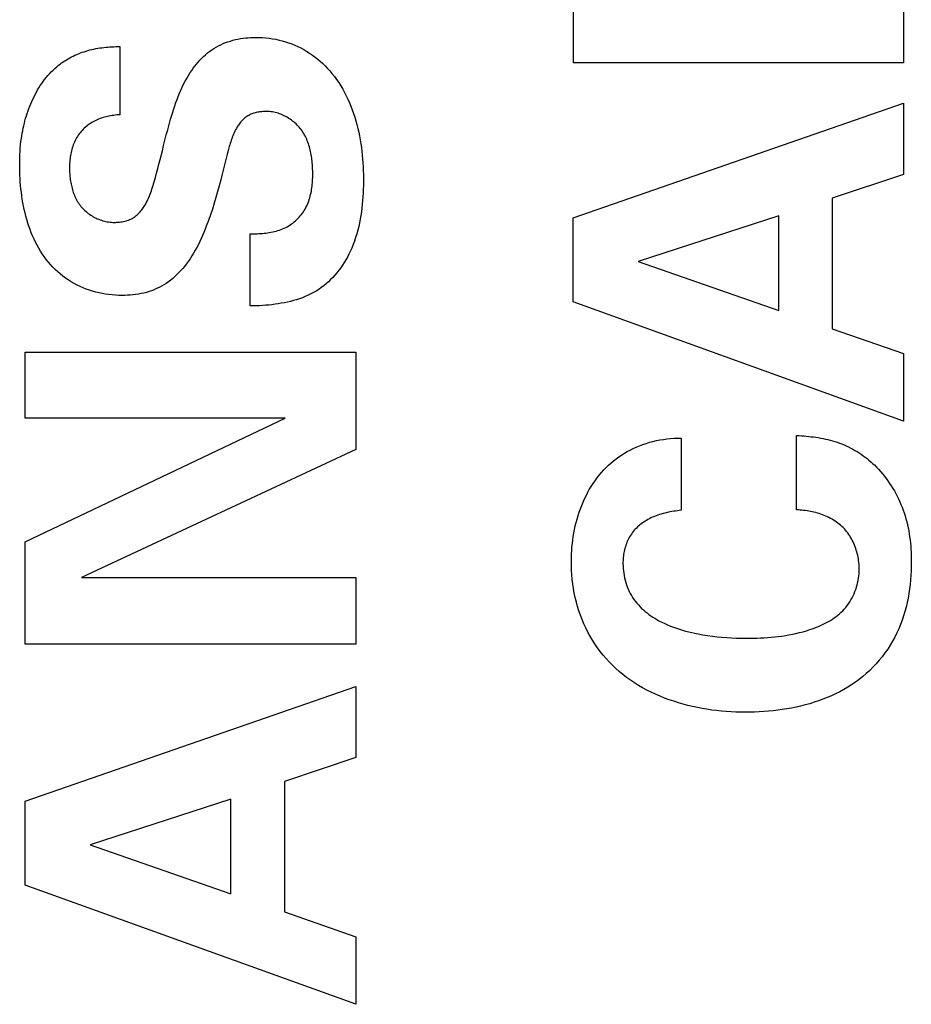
# Model space of a CAD drawing. Header units: inches. Extents: x 0.2 to 16.8, y 0.2 to 10.8.
# Tile 21 of 37: x 9.211 to 9.346, y 7.889 to 8.039. Entities that reach past the tile are written whole.
import ezdxf

# ---------------------------------------------------------------- set-up
doc = ezdxf.new("R2010")
doc.units = ezdxf.units.IN
doc.header["$LTSCALE"] = 0.935
doc.header["$MEASUREMENT"] = 0
doc.layers.get('0').update_dxf_attribs({"linetype": 'CONTINUOUS'})

msp = doc.modelspace()

# ---------------------------------------------------------------- linework, layer by layer
at = {"color": 40, "linetype": 'CONTINUOUS'}
for p, q in [((9.34519, 8.05192), (9.34519, 8.03266)), ((9.22599, 8.03513), (9.22599, 8.02476)), ((9.34519, 8.03266), (9.295, 8.03266)), ((9.29493, 8.00909), (9.34519, 8.02653)), ((9.34519, 8.02653), (9.34519, 8.01568)), ((9.34519, 8.01568), (9.33434, 8.01207)), ((9.33434, 8.01207), (9.33434, 7.99219)), ((9.29493, 7.99628), (9.29493, 8.00909)), ((9.32621, 8.00936), (9.3048, 8.00241)), ((9.32621, 7.99498), (9.32621, 8.00936)), ((9.2458, 7.99566), (9.2458, 8.00663)), ((9.3048, 8.00241), (9.32621, 7.99498)), ((9.34519, 7.97815), (9.29493, 7.99628)), ((9.33434, 7.99219), (9.34519, 7.98844)), ((9.2116, 7.97861), (9.2116, 7.98862)), ((9.2116, 7.98862), (9.26186, 7.98862)), ((9.26186, 7.98862), (9.26186, 7.97382)), ((9.34519, 7.98844), (9.34519, 7.97815)), ((9.2116, 7.95977), (9.25115, 7.97861)), ((9.25115, 7.97861), (9.2116, 7.97861)), ((9.31134, 7.97556), (9.31134, 7.96457)), ((9.32892, 7.96464), (9.32892, 7.97596)), ((9.26186, 7.97382), (9.22014, 7.95434)), ((9.2116, 7.9442), (9.2116, 7.95977)), ((9.22014, 7.95434), (9.26186, 7.95434)), ((9.26186, 7.95434), (9.26186, 7.9442)), ((9.26186, 7.9442), (9.2116, 7.9442)), ((9.2116, 7.92033), (9.26186, 7.93778)), ((9.26186, 7.93778), (9.26186, 7.92695)), ((9.26186, 7.92695), (9.25101, 7.92332)), ((9.25101, 7.92332), (9.25101, 7.90345)), ((9.2116, 7.90755), (9.2116, 7.92033)), ((9.24287, 7.92062), (9.22147, 7.91365)), ((9.24287, 7.90622), (9.24287, 7.92062)), ((9.22147, 7.91365), (9.24287, 7.90622)), ((9.26186, 7.8894), (9.2116, 7.90755)), ((9.25101, 7.90345), (9.26186, 7.89968)), ((9.26186, 7.89968), (9.26186, 7.8894))]:
    msp.add_line(p, q, dxfattribs=at)
for points in [[(9.295, 8.03266), (9.295, 8.05209)], [(9.23246, 8.01928), (9.23265, 8.02008), (9.23285, 8.02088), (9.23305, 8.02168), (9.23326, 8.02248), (9.23347, 8.02327), (9.2337, 8.02406), (9.23394, 8.02485), (9.23418, 8.02564), (9.23435, 8.02612), (9.23451, 8.0266), (9.23468, 8.02707), (9.23487, 8.02755), (9.23506, 8.02802), (9.23525, 8.02848), (9.23546, 8.02894), (9.23568, 8.0294), (9.23591, 8.02985), (9.23616, 8.03029), (9.23642, 8.03073), (9.23669, 8.03116), (9.23691, 8.03149), (9.23714, 8.03182), (9.23738, 8.03214), (9.23764, 8.03245), (9.23789, 8.03276), (9.23816, 8.03305), (9.23844, 8.03334), (9.23873, 8.03362), (9.23902, 8.03389), (9.23933, 8.03415), (9.23964, 8.03439), (9.23996, 8.03462), (9.24029, 8.03484), (9.24063, 8.03505), (9.24098, 8.03524), (9.24133, 8.03541), (9.24169, 8.03557), (9.24205, 8.03572), (9.24242, 8.03585), (9.2428, 8.03597), (9.24318, 8.03608), (9.24356, 8.03618), (9.24395, 8.03626), (9.24434, 8.03633), (9.24473, 8.03639), (9.24513, 8.03644), (9.24552, 8.03648), (9.24591, 8.0365), (9.24631, 8.03652), (9.2467, 8.03652)], [(9.2467, 8.03652), (9.2472, 8.03651), (9.2477, 8.03649), (9.2482, 8.03645), (9.2487, 8.03639), (9.2492, 8.03632), (9.2497, 8.03623), (9.2502, 8.03612), (9.25069, 8.036), (9.25117, 8.03586), (9.25166, 8.0357), (9.25213, 8.03553), (9.2526, 8.03534), (9.25306, 8.03513), (9.25352, 8.03491), (9.25397, 8.03466), (9.25441, 8.0344), (9.25484, 8.03413), (9.25527, 8.03384), (9.25568, 8.03353), (9.25608, 8.03321), (9.25647, 8.03288), (9.25685, 8.03253), (9.25722, 8.03217), (9.25757, 8.0318), (9.25792, 8.03142), (9.25825, 8.03103), (9.25861, 8.03058), (9.25895, 8.03012), (9.25928, 8.02964), (9.25959, 8.02915), (9.25988, 8.02866), (9.26016, 8.02815), (9.26043, 8.02764), (9.26068, 8.02711), (9.26091, 8.02658), (9.26113, 8.02604), (9.26134, 8.02549), (9.26154, 8.02494), (9.26172, 8.02438), (9.26189, 8.02382), (9.26204, 8.02325), (9.26219, 8.02267), (9.26232, 8.0221), (9.26243, 8.02152), (9.26254, 8.02094), (9.26264, 8.02035), (9.26272, 8.01977), (9.2628, 8.01918), (9.26286, 8.0186), (9.26291, 8.01801), (9.26295, 8.01743), (9.26299, 8.01684), (9.26301, 8.01626), (9.26302, 8.01568), (9.26303, 8.01511)], [(9.21667, 8.03228), (9.2169, 8.03246), (9.21713, 8.03263), (9.21737, 8.0328), (9.21762, 8.03296), (9.21786, 8.03311), (9.21811, 8.03326), (9.21837, 8.03341), (9.21863, 8.03355), (9.21889, 8.03368), (9.21915, 8.03381), (9.21942, 8.03393), (9.2197, 8.03404), (9.21998, 8.03415), (9.22027, 8.03426), (9.22056, 8.03435), (9.22085, 8.03445), (9.22114, 8.03453), (9.22144, 8.03461), (9.22173, 8.03468), (9.22203, 8.03475), (9.22233, 8.03481), (9.22264, 8.03486), (9.22294, 8.03491), (9.22324, 8.03495), (9.22355, 8.03499), (9.22385, 8.03502), (9.22416, 8.03505), (9.22446, 8.03508), (9.22477, 8.03509), (9.22507, 8.03511), (9.22538, 8.03512), (9.22568, 8.03512), (9.22599, 8.03513)], [(9.21075, 8.01713), (9.21076, 8.01763), (9.21077, 8.01814), (9.21079, 8.01864), (9.21081, 8.01915), (9.21085, 8.01965), (9.21089, 8.02016), (9.21095, 8.02066), (9.21101, 8.02117), (9.21107, 8.02155), (9.21114, 8.02193), (9.21121, 8.02231), (9.21128, 8.02269), (9.21137, 8.02307), (9.21146, 8.02345), (9.21156, 8.02383), (9.21166, 8.02421), (9.21178, 8.02459), (9.2119, 8.02496), (9.21202, 8.02533), (9.21216, 8.0257), (9.2123, 8.02607), (9.21244, 8.02643), (9.2126, 8.02679), (9.21276, 8.02714), (9.21293, 8.0275), (9.21311, 8.02784), (9.21329, 8.02819), (9.21348, 8.02852), (9.21368, 8.02885), (9.21389, 8.02918), (9.2141, 8.0295), (9.21432, 8.02981), (9.21455, 8.03012), (9.21479, 8.03041), (9.21504, 8.03071), (9.21529, 8.03099), (9.21555, 8.03126), (9.21582, 8.03153), (9.21609, 8.03179), (9.21638, 8.03204), (9.21667, 8.03228)], [(9.22599, 8.02476), (9.22575, 8.02474), (9.22552, 8.02472), (9.22529, 8.02469), (9.22505, 8.02466), (9.22482, 8.02463), (9.22458, 8.02459), (9.22435, 8.02454), (9.22412, 8.02449), (9.22389, 8.02444), (9.22366, 8.02438), (9.22343, 8.02431), (9.22321, 8.02424), (9.22298, 8.02416), (9.22276, 8.02408), (9.22255, 8.02399), (9.22233, 8.0239), (9.22212, 8.02379), (9.22191, 8.02368), (9.22171, 8.02357), (9.22151, 8.02344), (9.22131, 8.02331), (9.22112, 8.02317), (9.22094, 8.02303), (9.22076, 8.02287), (9.22058, 8.02271), (9.22041, 8.02255), (9.22025, 8.02238), (9.22009, 8.0222), (9.21994, 8.02202), (9.21979, 8.02183), (9.21966, 8.02164), (9.21953, 8.02144), (9.2194, 8.02124), (9.21929, 8.02103), (9.21918, 8.02082), (9.21908, 8.0206), (9.21898, 8.02039), (9.2189, 8.02016), (9.21882, 8.01994), (9.21875, 8.01971), (9.21868, 8.01948), (9.21862, 8.01925), (9.21857, 8.01902), (9.21852, 8.01878), (9.21848, 8.01854), (9.21844, 8.01831), (9.21841, 8.01807), (9.21839, 8.01783), (9.21837, 8.01759), (9.21835, 8.01735), (9.21834, 8.01711), (9.21834, 8.01688), (9.21834, 8.01664)], [(9.2483, 8.02525), (9.24812, 8.02525), (9.24795, 8.02525), (9.24777, 8.02524), (9.2476, 8.02522), (9.24742, 8.02521), (9.24725, 8.02518), (9.24707, 8.02516), (9.2469, 8.02513), (9.24672, 8.02509), (9.24655, 8.02505), (9.24638, 8.025), (9.24622, 8.02495), (9.24605, 8.02489), (9.24589, 8.02482), (9.24574, 8.02475), (9.24558, 8.02466), (9.24543, 8.02457), (9.24528, 8.02448), (9.24514, 8.02437), (9.245, 8.02426), (9.24486, 8.02415), (9.24473, 8.02402), (9.2446, 8.0239), (9.24448, 8.02376), (9.24436, 8.02363), (9.24425, 8.02349), (9.24414, 8.02334), (9.24403, 8.02319), (9.24393, 8.02304), (9.24383, 8.02289), (9.24371, 8.02268), (9.24359, 8.02246), (9.24348, 8.02224), (9.24337, 8.02202), (9.24327, 8.02179), (9.24318, 8.02156), (9.24309, 8.02133), (9.243, 8.0211), (9.24292, 8.02086), (9.24285, 8.02063), (9.24277, 8.02039), (9.2427, 8.02016), (9.24263, 8.01992), (9.24246, 8.01932), (9.2423, 8.01873), (9.24215, 8.01813), (9.24199, 8.01753), (9.24185, 8.01693), (9.24156, 8.01573)], [(9.25532, 8.01573), (9.25532, 8.01597), (9.25532, 8.01621), (9.25531, 8.01646), (9.2553, 8.0167), (9.25529, 8.01695), (9.25527, 8.01719), (9.25525, 8.01744), (9.25523, 8.01769), (9.2552, 8.01793), (9.25517, 8.01818), (9.25513, 8.01842), (9.25509, 8.01867), (9.25505, 8.01891), (9.255, 8.01915), (9.25494, 8.01939), (9.25488, 8.01963), (9.25482, 8.01987), (9.25475, 8.0201), (9.25467, 8.02034), (9.25459, 8.02057), (9.2545, 8.02079), (9.25441, 8.02102), (9.25431, 8.02124), (9.2542, 8.02146), (9.25408, 8.02167), (9.25396, 8.02188), (9.25383, 8.02209), (9.2537, 8.02229), (9.25355, 8.02249), (9.2534, 8.02268), (9.25326, 8.02286), (9.25311, 8.02302), (9.25295, 8.02319), (9.25279, 8.02335), (9.25262, 8.0235), (9.25244, 8.02365), (9.25226, 8.02379), (9.25208, 8.02393), (9.25189, 8.02407), (9.2517, 8.02419), (9.25151, 8.02431), (9.25131, 8.02443), (9.2511, 8.02454), (9.2509, 8.02464), (9.25069, 8.02473), (9.25048, 8.02482), (9.25027, 8.0249), (9.25005, 8.02497), (9.24984, 8.02503), (9.24962, 8.02509), (9.2494, 8.02514), (9.24918, 8.02518), (9.24896, 8.02521), (9.24874, 8.02523), (9.24852, 8.02525), (9.2483, 8.02525)], [(9.22516, 8.00838), (9.22536, 8.00838), (9.22555, 8.00839), (9.22575, 8.0084), (9.22595, 8.00842), (9.22615, 8.00845), (9.22634, 8.00848), (9.22654, 8.00851), (9.22673, 8.00856), (9.22693, 8.00861), (9.22711, 8.00867), (9.2273, 8.00873), (9.22748, 8.0088), (9.22766, 8.00888), (9.22784, 8.00897), (9.22801, 8.00907), (9.22817, 8.00917), (9.22833, 8.00929), (9.22849, 8.00941), (9.22864, 8.00954), (9.22878, 8.00968), (9.22892, 8.00982), (9.22906, 8.00997), (9.22919, 8.01012), (9.22931, 8.01028), (9.22943, 8.01044), (9.22955, 8.01061), (9.22966, 8.01078), (9.22977, 8.01095), (9.22987, 8.01112), (9.23001, 8.01137), (9.23014, 8.01162), (9.23026, 8.01188), (9.23038, 8.01214), (9.23049, 8.0124), (9.23059, 8.01266), (9.23069, 8.01292), (9.23078, 8.01319), (9.23087, 8.01345), (9.23096, 8.01372), (9.23104, 8.01399), (9.23112, 8.01426), (9.2312, 8.01453), (9.2314, 8.01521), (9.23158, 8.01588), (9.23176, 8.01656), (9.23194, 8.01724), (9.23211, 8.01792), (9.23246, 8.01928)], [(9.22632, 7.99726), (9.22582, 7.99726), (9.22532, 7.99729), (9.22482, 7.99733), (9.22431, 7.99738), (9.22381, 7.99745), (9.22331, 7.99753), (9.22282, 7.99764), (9.22232, 7.99775), (9.22184, 7.99789), (9.22135, 7.99804), (9.22088, 7.99821), (9.22041, 7.9984), (9.21994, 7.99861), (9.21948, 7.99883), (9.21902, 7.99907), (9.21858, 7.99933), (9.21815, 7.99961), (9.21773, 7.9999), (9.21731, 8.00021), (9.21691, 8.00053), (9.21653, 8.00087), (9.21615, 8.00122), (9.21579, 8.00158), (9.21544, 8.00195), (9.21511, 8.00234), (9.21479, 8.00274), (9.21448, 8.00316), (9.21419, 8.00358), (9.21391, 8.00401), (9.21365, 8.00446), (9.2134, 8.00491), (9.21316, 8.00537), (9.21293, 8.00584), (9.21272, 8.00631), (9.21252, 8.0068), (9.21234, 8.00729), (9.21216, 8.00778), (9.212, 8.00828), (9.21184, 8.00879), (9.2117, 8.0093), (9.21157, 8.00981), (9.21145, 8.01033), (9.21134, 8.01085), (9.21124, 8.01137), (9.21115, 8.0119), (9.21108, 8.01242), (9.21101, 8.01295), (9.21094, 8.01348), (9.21089, 8.014), (9.21085, 8.01453), (9.21081, 8.01505), (9.21079, 8.01558), (9.21077, 8.0161), (9.21076, 8.01661), (9.21075, 8.01713)], [(9.21834, 8.01664), (9.21834, 8.01642), (9.21834, 8.0162), (9.21835, 8.01598), (9.21836, 8.01576), (9.21838, 8.01554), (9.2184, 8.01532), (9.21842, 8.0151), (9.21845, 8.01488), (9.21848, 8.01465), (9.21852, 8.01443), (9.21856, 8.01421), (9.21861, 8.01399), (9.21866, 8.01378), (9.21871, 8.01356), (9.21877, 8.01334), (9.21884, 8.01313), (9.21891, 8.01292), (9.21899, 8.01271), (9.21907, 8.01251), (9.21915, 8.0123), (9.21925, 8.0121), (9.21935, 8.0119), (9.21945, 8.01171), (9.21956, 8.01152), (9.21968, 8.01133), (9.2198, 8.01115), (9.21993, 8.01097), (9.22006, 8.0108), (9.22021, 8.01063), (9.22036, 8.01047), (9.22051, 8.01031), (9.22067, 8.01016), (9.22084, 8.01001), (9.22101, 8.00987), (9.22119, 8.00973), (9.22138, 8.0096), (9.22156, 8.00947), (9.22176, 8.00935), (9.22195, 8.00924), (9.22215, 8.00913), (9.22236, 8.00903), (9.22256, 8.00894), (9.22277, 8.00885), (9.22298, 8.00877), (9.2232, 8.0087), (9.22341, 8.00863), (9.22363, 8.00858), (9.22385, 8.00852), (9.22406, 8.00848), (9.22428, 8.00844), (9.2245, 8.00842), (9.22472, 8.0084), (9.22494, 8.00838), (9.22516, 8.00838)], [(9.24156, 8.01573), (9.24133, 8.01484), (9.24109, 8.01395), (9.24085, 8.01306), (9.2406, 8.01217), (9.24033, 8.01129), (9.24006, 8.01041), (9.23976, 8.00954), (9.23946, 8.00867), (9.23913, 8.0078), (9.23895, 8.00733), (9.23876, 8.00686), (9.23856, 8.0064), (9.23836, 8.00594), (9.23815, 8.00548), (9.23793, 8.00502), (9.2377, 8.00457), (9.23746, 8.00413), (9.2372, 8.00369), (9.23694, 8.00326), (9.23667, 8.00284), (9.23638, 8.00242), (9.23608, 8.00201), (9.23582, 8.00168), (9.23555, 8.00136), (9.23526, 8.00104), (9.23497, 8.00073), (9.23467, 8.00043), (9.23437, 8.00014), (9.23405, 7.99986), (9.23372, 7.99959), (9.23338, 7.99934), (9.23304, 7.9991), (9.23269, 7.99887), (9.23232, 7.99866), (9.23195, 7.99846), (9.23158, 7.99829), (9.2312, 7.99813), (9.23081, 7.99798), (9.23042, 7.99785), (9.23002, 7.99773), (9.22962, 7.99763), (9.22921, 7.99754), (9.2288, 7.99746), (9.22839, 7.9974), (9.22798, 7.99735), (9.22756, 7.99731), (9.22715, 7.99728), (9.22674, 7.99726), (9.22632, 7.99726)], [(9.2458, 8.00663), (9.24606, 8.00663), (9.24633, 8.00663), (9.24659, 8.00664), (9.24686, 8.00665), (9.24712, 8.00666), (9.24739, 8.00668), (9.24766, 8.0067), (9.24792, 8.00672), (9.24819, 8.00675), (9.24845, 8.00679), (9.24871, 8.00683), (9.24897, 8.00687), (9.24923, 8.00692), (9.24949, 8.00698), (9.24975, 8.00704), (9.25, 8.00712), (9.25025, 8.0072), (9.2505, 8.00728), (9.25074, 8.00738), (9.25098, 8.00748), (9.25122, 8.00759), (9.25145, 8.00772), (9.25167, 8.00784), (9.25189, 8.00798), (9.2521, 8.00813), (9.25231, 8.00828), (9.25251, 8.00844), (9.25271, 8.00861), (9.2529, 8.00879), (9.25308, 8.00897), (9.25326, 8.00916), (9.25343, 8.00935), (9.25359, 8.00955), (9.25375, 8.00976), (9.2539, 8.00997), (9.25404, 8.01019), (9.25417, 8.01041), (9.25429, 8.01064), (9.25441, 8.01087), (9.25452, 8.01111), (9.25462, 8.01135), (9.25471, 8.0116), (9.25479, 8.01184), (9.25487, 8.01209), (9.25494, 8.01235), (9.255, 8.0126), (9.25506, 8.01286), (9.25511, 8.01312), (9.25515, 8.01338), (9.25519, 8.01364), (9.25523, 8.0139), (9.25525, 8.01416), (9.25528, 8.01442), (9.25529, 8.01469), (9.25531, 8.01495), (9.25532, 8.01521), (9.25532, 8.01547), (9.25532, 8.01573)], [(9.26303, 8.01511), (9.26302, 8.01454), (9.26302, 8.01397), (9.263, 8.0134), (9.26298, 8.01283), (9.26294, 8.01226), (9.2629, 8.01169), (9.26285, 8.01112), (9.26279, 8.01055), (9.26272, 8.00998), (9.26264, 8.00941), (9.26254, 8.00885), (9.26243, 8.00829), (9.26231, 8.00773), (9.26217, 8.00717), (9.26202, 8.00662), (9.26185, 8.00608), (9.26167, 8.00554), (9.26147, 8.005), (9.26125, 8.00447), (9.26102, 8.00395), (9.26081, 8.00352), (9.26059, 8.0031), (9.26035, 8.00268), (9.26011, 8.00228), (9.25985, 8.00187), (9.25958, 8.00148), (9.2593, 8.0011), (9.259, 8.00072), (9.25869, 8.00036), (9.25838, 8.00001), (9.25805, 7.99967), (9.25771, 7.99934), (9.25736, 7.99903), (9.25699, 7.99873), (9.25662, 7.99845), (9.25624, 7.99818), (9.25584, 7.99793), (9.25544, 7.9977), (9.25503, 7.99748), (9.25461, 7.99728), (9.25418, 7.99709), (9.25375, 7.99692), (9.2533, 7.99676), (9.25286, 7.99661), (9.2524, 7.99647), (9.25194, 7.99635), (9.25148, 7.99624), (9.25101, 7.99614), (9.25054, 7.99606), (9.25007, 7.99598), (9.2496, 7.99591), (9.24912, 7.99585), (9.24864, 7.9958), (9.24817, 7.99576), (9.24769, 7.99573), (9.24722, 7.9957), (9.24674, 7.99568), (9.24627, 7.99567), (9.2458, 7.99566)], [(9.29466, 7.95685), (9.29466, 7.95738), (9.29468, 7.95791), (9.29471, 7.95845), (9.29475, 7.95898), (9.29481, 7.95952), (9.29487, 7.96005), (9.29495, 7.96059), (9.29504, 7.96112), (9.29515, 7.96165), (9.29526, 7.96219), (9.29539, 7.96271), (9.29553, 7.96324), (9.29569, 7.96376), (9.29585, 7.96428), (9.29603, 7.96479), (9.29623, 7.96529), (9.29643, 7.96579), (9.29665, 7.96629), (9.29689, 7.96677), (9.29713, 7.96725), (9.29739, 7.96772), (9.29767, 7.96818), (9.29795, 7.96863), (9.29826, 7.96907), (9.29857, 7.9695), (9.2989, 7.96992), (9.29925, 7.97032), (9.29959, 7.9707), (9.29994, 7.97106), (9.3003, 7.97141), (9.30068, 7.97175), (9.30107, 7.97208), (9.30147, 7.97239), (9.30187, 7.97269), (9.30229, 7.97297), (9.30272, 7.97324), (9.30315, 7.9735), (9.3036, 7.97374), (9.30405, 7.97397), (9.30451, 7.97418), (9.30501, 7.97439), (9.30551, 7.97458), (9.30603, 7.97475), (9.30654, 7.97491), (9.30707, 7.97504), (9.30759, 7.97517), (9.30812, 7.97527), (9.30866, 7.97536), (9.30919, 7.97543), (9.30973, 7.97549), (9.31027, 7.97552), (9.3108, 7.97555), (9.31134, 7.97556)], [(9.32892, 7.97596), (9.32929, 7.97594), (9.32965, 7.97591), (9.33002, 7.97588), (9.33039, 7.97585), (9.33076, 7.97581), (9.33113, 7.97577), (9.33149, 7.97572), (9.33186, 7.97567), (9.33222, 7.97562), (9.33259, 7.97556), (9.33295, 7.97549), (9.33331, 7.97541), (9.33367, 7.97533), (9.33403, 7.97524), (9.33438, 7.97514), (9.33474, 7.97503), (9.33509, 7.97492), (9.33544, 7.97479), (9.33578, 7.97466), (9.33613, 7.97451), (9.33647, 7.97436), (9.3368, 7.9742), (9.33714, 7.97404), (9.33746, 7.97386), (9.33779, 7.97368), (9.33811, 7.97349), (9.33842, 7.97329), (9.33873, 7.97309), (9.33904, 7.97287), (9.33934, 7.97265), (9.33963, 7.97243), (9.33992, 7.9722), (9.3402, 7.97196), (9.34048, 7.97171), (9.34075, 7.97146)], [(9.34075, 7.97146), (9.34107, 7.97114), (9.34138, 7.97081), (9.34168, 7.97048), (9.34198, 7.97013), (9.34226, 7.96978), (9.34254, 7.96942), (9.34281, 7.96905), (9.34307, 7.96867), (9.34332, 7.96829), (9.34356, 7.9679), (9.34379, 7.96751), (9.34401, 7.96711), (9.34422, 7.9667), (9.34442, 7.96629), (9.34461, 7.96587), (9.34479, 7.96545), (9.34496, 7.96503), (9.34512, 7.9646), (9.34527, 7.96417), (9.34542, 7.96372), (9.34555, 7.96327), (9.34567, 7.96282), (9.34578, 7.96236), (9.34588, 7.96191), (9.34597, 7.96144), (9.34604, 7.96098), (9.34611, 7.96052), (9.34617, 7.96005), (9.34623, 7.95959), (9.34627, 7.95912), (9.3463, 7.95865), (9.34633, 7.95819), (9.34635, 7.95772), (9.34636, 7.95725), (9.34636, 7.95678)], [(9.31134, 7.96457), (9.31107, 7.96453), (9.31079, 7.9645), (9.31051, 7.96446), (9.31024, 7.96441), (9.30996, 7.96437), (9.30969, 7.96431), (9.30941, 7.96426), (9.30914, 7.9642), (9.30887, 7.96414), (9.3086, 7.96407), (9.30833, 7.96399), (9.30806, 7.96391), (9.3078, 7.96383), (9.30754, 7.96373), (9.30728, 7.96363), (9.30702, 7.96352), (9.30677, 7.96341), (9.30652, 7.96329), (9.30627, 7.96316), (9.30607, 7.96304), (9.30586, 7.96291), (9.30566, 7.96278), (9.30546, 7.96264), (9.30527, 7.9625), (9.30508, 7.96235), (9.3049, 7.96219), (9.30472, 7.96203), (9.30455, 7.96187), (9.30438, 7.96169), (9.30422, 7.96152), (9.30407, 7.96133), (9.30392, 7.96114), (9.30378, 7.96095), (9.30365, 7.96075), (9.30352, 7.96055), (9.30341, 7.96034), (9.3033, 7.96013), (9.3032, 7.95992), (9.30311, 7.9597), (9.30302, 7.95947), (9.30294, 7.95925), (9.30287, 7.95902), (9.30281, 7.95879), (9.30275, 7.95856), (9.3027, 7.95832), (9.30265, 7.95809), (9.30261, 7.95785), (9.30258, 7.95762), (9.30256, 7.95738), (9.30254, 7.95714), (9.30252, 7.9569), (9.30251, 7.95667), (9.30251, 7.95643)], [(9.33844, 7.9556), (9.33844, 7.95587), (9.33843, 7.95613), (9.33841, 7.95639), (9.33838, 7.95666), (9.33835, 7.95692), (9.33831, 7.95719), (9.33826, 7.95745), (9.33821, 7.95772), (9.33815, 7.95798), (9.33808, 7.95824), (9.338, 7.9585), (9.33792, 7.95876), (9.33783, 7.95901), (9.33773, 7.95926), (9.33763, 7.95951), (9.33751, 7.95975), (9.33739, 7.96), (9.33727, 7.96023), (9.33713, 7.96046), (9.33699, 7.96069), (9.33685, 7.96091), (9.33669, 7.96113), (9.33653, 7.96134), (9.33636, 7.96154), (9.33618, 7.96174), (9.336, 7.96193), (9.33581, 7.96211), (9.33561, 7.96229), (9.33541, 7.96246), (9.3352, 7.96262), (9.33499, 7.96277), (9.33477, 7.96292), (9.33454, 7.96307), (9.33431, 7.9632), (9.33408, 7.96333), (9.33384, 7.96345), (9.3336, 7.96357), (9.33335, 7.96368), (9.33311, 7.96378), (9.33285, 7.96388), (9.3326, 7.96397), (9.33234, 7.96406), (9.33208, 7.96414), (9.33182, 7.96421), (9.33156, 7.96428), (9.3313, 7.96434), (9.33103, 7.9644), (9.33077, 7.96445), (9.3305, 7.96449), (9.33024, 7.96453), (9.32997, 7.96456), (9.32971, 7.96459), (9.32944, 7.96461), (9.32918, 7.96463), (9.32892, 7.96464)], [(9.32113, 7.93384), (9.32041, 7.93384), (9.31968, 7.93386), (9.31895, 7.9339), (9.31822, 7.93395), (9.31749, 7.93401), (9.31675, 7.93409), (9.31601, 7.93418), (9.31528, 7.93429), (9.31455, 7.93442), (9.31382, 7.93456), (9.31309, 7.93472), (9.31236, 7.93489), (9.31164, 7.93508), (9.31093, 7.93528), (9.31022, 7.93551), (9.30952, 7.93575), (9.30883, 7.936), (9.30814, 7.93628), (9.30747, 7.93657), (9.3068, 7.93688), (9.30615, 7.93721), (9.3055, 7.93756), (9.30487, 7.93793), (9.30425, 7.93831), (9.30365, 7.93872), (9.30306, 7.93914), (9.30248, 7.93959), (9.30192, 7.94005), (9.3014, 7.94051), (9.3009, 7.941), (9.30041, 7.9415), (9.29994, 7.94201), (9.29948, 7.94255), (9.29905, 7.9431), (9.29863, 7.94366), (9.29823, 7.94423), (9.29786, 7.94482), (9.2975, 7.94543), (9.29716, 7.94604), (9.29685, 7.94666), (9.29656, 7.9473), (9.29628, 7.94795), (9.29604, 7.9486), (9.29581, 7.94926), (9.2956, 7.94993), (9.29542, 7.95061), (9.29526, 7.95129), (9.29511, 7.95198), (9.29499, 7.95267), (9.29489, 7.95337), (9.2948, 7.95406), (9.29474, 7.95476), (9.29469, 7.95546), (9.29467, 7.95616), (9.29466, 7.95685)], [(9.34636, 7.95678), (9.34635, 7.95609), (9.34633, 7.95539), (9.3463, 7.95469), (9.34624, 7.95399), (9.34618, 7.9533), (9.34609, 7.9526), (9.34599, 7.95191), (9.34587, 7.95121), (9.34573, 7.95053), (9.34557, 7.94984), (9.34539, 7.94917), (9.34519, 7.9485), (9.34497, 7.94783), (9.34472, 7.94718), (9.34446, 7.94653), (9.34417, 7.9459), (9.34385, 7.94526), (9.34351, 7.94464), (9.34315, 7.94404), (9.34277, 7.94344), (9.34236, 7.94286), (9.34193, 7.94229), (9.34149, 7.94174), (9.34102, 7.94121), (9.34053, 7.9407), (9.34003, 7.9402), (9.33951, 7.93972), (9.33897, 7.93926), (9.33842, 7.93882), (9.33785, 7.93841), (9.33728, 7.93802), (9.33669, 7.93764), (9.33609, 7.93729), (9.33547, 7.93696), (9.33485, 7.93665), (9.33421, 7.93635), (9.33357, 7.93607), (9.33291, 7.93582), (9.33225, 7.93558), (9.33158, 7.93535), (9.33091, 7.93514), (9.33022, 7.93495), (9.32953, 7.93478), (9.32884, 7.93462), (9.32815, 7.93448), (9.32745, 7.93435), (9.32674, 7.93424), (9.32604, 7.93414), (9.32534, 7.93406), (9.32463, 7.93399), (9.32393, 7.93393), (9.32322, 7.93389), (9.32252, 7.93386), (9.32183, 7.93384), (9.32113, 7.93384)], [(9.30251, 7.95643), (9.30252, 7.95607), (9.30254, 7.95572), (9.30257, 7.95536), (9.30262, 7.955), (9.30267, 7.95464), (9.30275, 7.95429), (9.30283, 7.95393), (9.30293, 7.95358), (9.30304, 7.95324), (9.30316, 7.9529), (9.3033, 7.95256), (9.30345, 7.95223), (9.30361, 7.95191), (9.30379, 7.9516), (9.30398, 7.95129), (9.30418, 7.951), (9.30439, 7.95071), (9.30461, 7.95043), (9.30485, 7.95016), (9.3051, 7.9499), (9.30535, 7.94965), (9.30561, 7.94941), (9.30589, 7.94918), (9.30617, 7.94895), (9.30646, 7.94873), (9.30675, 7.94853), (9.30705, 7.94833), (9.30735, 7.94813), (9.30766, 7.94795), (9.30798, 7.94777), (9.30841, 7.94755), (9.30885, 7.94733), (9.30929, 7.94713), (9.30974, 7.94695), (9.31019, 7.94677), (9.31064, 7.94661), (9.3111, 7.94646), (9.31157, 7.94632), (9.31203, 7.94619), (9.3125, 7.94606), (9.31297, 7.94595), (9.31345, 7.94585), (9.31392, 7.94575), (9.31464, 7.94562), (9.31537, 7.94551), (9.3161, 7.94541), (9.31682, 7.94532), (9.31755, 7.94525), (9.31829, 7.9452), (9.31902, 7.94516), (9.31975, 7.94513), (9.32048, 7.94511), (9.32122, 7.94511)], [(9.32122, 7.94511), (9.32176, 7.94511), (9.32231, 7.94512), (9.32285, 7.94513), (9.3234, 7.94515), (9.32394, 7.94518), (9.32449, 7.94521), (9.32504, 7.94526), (9.32558, 7.94531), (9.32612, 7.94537), (9.32666, 7.94544), (9.32721, 7.94552), (9.32775, 7.94561), (9.32828, 7.94572), (9.32882, 7.94583), (9.32936, 7.94596), (9.32989, 7.9461), (9.33042, 7.94625), (9.33095, 7.94642), (9.33127, 7.94653), (9.3316, 7.94665), (9.33192, 7.94677), (9.33224, 7.9469), (9.33256, 7.94703), (9.33287, 7.94718), (9.33318, 7.94732), (9.33348, 7.94748), (9.33378, 7.94765), (9.33408, 7.94782), (9.33436, 7.948), (9.33465, 7.94819), (9.33492, 7.94839), (9.33519, 7.9486), (9.33545, 7.94882), (9.3357, 7.94905), (9.33594, 7.94929), (9.33617, 7.94954), (9.33639, 7.9498), (9.3366, 7.95007), (9.33681, 7.95035), (9.337, 7.95064), (9.33718, 7.95094), (9.33735, 7.95125), (9.3375, 7.95156), (9.33765, 7.95188), (9.33778, 7.95221), (9.33791, 7.95253), (9.33802, 7.95287), (9.33811, 7.95321), (9.3382, 7.95355), (9.33827, 7.95389), (9.33833, 7.95423), (9.33838, 7.95458), (9.33841, 7.95492), (9.33843, 7.95526), (9.33844, 7.9556)]]:
    msp.add_lwpolyline(points, dxfattribs=at)

doc.saveas('drawing.dxf')
